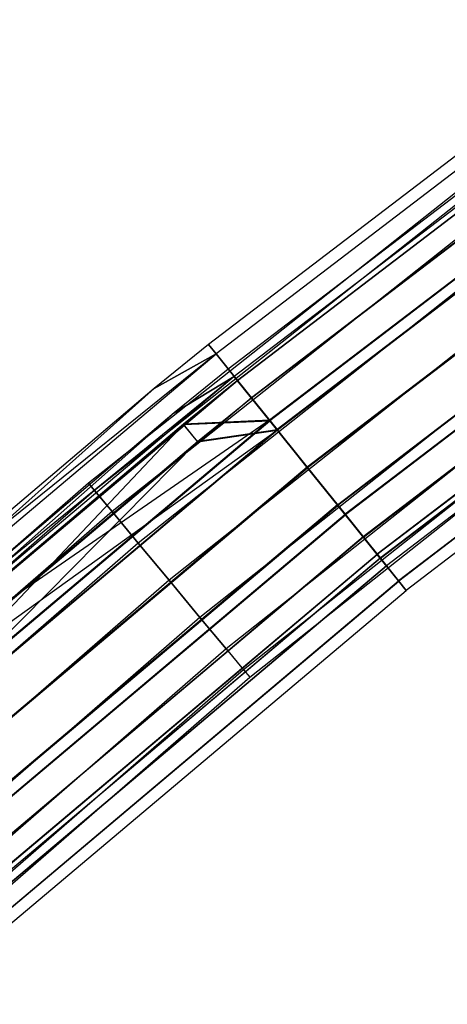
# Model space of a CAD drawing. Extents: x -176 to 176, y -176 to 176.
# Tile 117 of 208: x -113 to -106, y 126 to 142. Entities that reach past the tile are written whole.
import ezdxf

# ---------------------------------------------------------------- set-up
doc = ezdxf.new("R2010")
doc.units = 0
doc.header["$LTSCALE"] = 25.4
doc.layers.get('0').update_dxf_attribs({"linetype": 'CONTINUOUS'})

# ---------------------------------------------------------------- blocks, each defined once
blk = doc.blocks.new('BIURKOWA_B_STL')
at = {"color": 0}
for p, q in [((-103.156, 141.982, 408), (-109.896, 136.833, 408)), ((-103.156, 141.982, 197), (-109.896, 136.833, 197)), ((-103.156, 141.982, 408), (-109.896, 136.833, 408)), ((-103.156, 141.982, 197), (-109.896, 136.833, 197)), ((-103.044, 141.829, 408.957), (-109.776, 136.684, 408.957)), ((-103.044, 141.829, 408.957), (-109.776, 136.684, 408.957)), ((-103.045, 141.829, 196.044), (-109.776, 136.685, 196.044)), ((-103.045, 141.829, 196.044), (-109.776, 136.685, 196.044)), ((-102.862, 141.578, 197), (-109.582, 136.443, 197)), ((-102.862, 141.578, 408), (-109.582, 136.443, 408)), ((-102.862, 141.578, 197), (-109.582, 136.443, 197)), ((-102.862, 141.578, 408), (-109.582, 136.443, 408)), ((-102.773, 141.455, 196.235), (-109.487, 136.324, 196.235)), ((-102.773, 141.455, 196.235), (-109.487, 136.324, 196.235)), ((-102.773, 141.455, 408.765), (-109.487, 136.324, 408.765)), ((-102.773, 141.455, 408.765), (-109.487, 136.324, 408.765)), ((-102.726, 141.391, 195.233), (-109.437, 136.263, 195.233)), ((-102.726, 141.391, 195.233), (-109.437, 136.263, 195.233)), ((-102.726, 141.39, 406.232), (-109.437, 136.262, 406.232)), ((-102.726, 141.39, 406.232), (-109.437, 136.262, 406.232)), ((-102.726, 141.39, 409.768), (-109.437, 136.262, 409.768)), ((-102.726, 141.39, 409.768), (-109.437, 136.262, 409.768)), ((-102.723, 141.386, 198.773), (-109.434, 136.258, 198.773)), ((-102.723, 141.386, 198.773), (-109.434, 136.258, 198.773)), ((-109.216, 135.987, 195.587), (-102.519, 141.105, 195.587)), ((-109.216, 135.987, 195.587), (-102.519, 141.105, 195.587)), ((-109.216, 135.986, 406.586), (-102.518, 141.104, 406.586)), ((-102.518, 141.104, 409.414), (-109.216, 135.986, 409.414)), ((-102.518, 141.104, 409.414), (-109.216, 135.986, 409.414)), ((-109.216, 135.986, 406.586), (-102.518, 141.104, 406.586)), ((-102.515, 141.1, 198.42), (-109.212, 135.982, 198.42)), ((-102.515, 141.1, 198.42), (-109.212, 135.982, 198.42)), ((-102.25, 140.735, 194.691), (-108.93, 135.631, 194.691)), ((-102.25, 140.735, 194.691), (-108.93, 135.631, 194.691)), ((-102.249, 140.734, 405.69), (-108.929, 135.63, 405.69)), ((-102.249, 140.734, 405.69), (-108.929, 135.63, 405.69)), ((-102.249, 140.734, 410.31), (-108.929, 135.63, 410.31)), ((-102.249, 140.734, 410.31), (-108.929, 135.63, 410.31)), ((-102.245, 140.728, 199.312), (-108.925, 135.624, 199.312)), ((-102.245, 140.728, 199.312), (-108.925, 135.624, 199.312)), ((-102.138, 140.58, 195.153), (-108.81, 135.482, 195.153)), ((-102.138, 140.58, 195.153), (-108.81, 135.482, 195.153)), ((-102.137, 140.579, 409.848), (-108.809, 135.48, 409.848)), ((-102.137, 140.579, 409.848), (-108.809, 135.48, 409.848)), ((-102.137, 140.579, 406.152), (-108.809, 135.48, 406.152)), ((-102.137, 140.579, 406.152), (-108.809, 135.48, 406.152)), ((-102.133, 140.574, 198.851), (-108.805, 135.475, 198.851)), ((-102.133, 140.574, 198.851), (-108.805, 135.475, 198.851)), ((-101.688, 139.962, 194.5), (-108.331, 134.885, 194.5)), ((-101.688, 139.962, 194.5), (-108.331, 134.885, 194.5)), ((-101.688, 139.962, 195), (-108.331, 134.885, 195)), ((-101.688, 139.962, 195), (-108.331, 134.885, 195)), ((-101.687, 139.96, 405.5), (-108.33, 134.884, 405.5)), ((-101.687, 139.96, 405.5), (-108.33, 134.884, 405.5)), ((-101.687, 139.96, 410.5), (-108.33, 134.884, 410.5)), ((-101.687, 139.96, 410.5), (-108.33, 134.884, 410.5)), ((-108.33, 134.884, 410), (-101.687, 139.96, 410)), ((-108.33, 134.884, 406), (-101.687, 139.96, 406)), ((-108.33, 134.884, 406), (-101.687, 139.96, 406)), ((-108.33, 134.884, 410), (-101.687, 139.96, 410)), ((-101.683, 139.954, 199.5), (-108.326, 134.878, 199.5)), ((-101.683, 139.954, 199.5), (-108.326, 134.878, 199.5)), ((-101.683, 139.954, 199), (-108.326, 134.878, 199)), ((-101.683, 139.954, 199), (-108.326, 134.878, 199)), ((-105.461, 139.653, 408), (-111.798, 134.633, 408)), ((-105.461, 139.653, 408), (-111.798, 134.633, 408)), ((-105.461, 139.653, 197), (-111.798, 134.633, 197)), ((-105.461, 139.653, 197), (-111.798, 134.633, 197)), ((-105.369, 139.532, 408.765), (-111.701, 134.516, 408.765)), ((-105.369, 139.532, 408.765), (-111.701, 134.516, 408.765)), ((-105.369, 139.532, 407.235), (-111.701, 134.516, 407.235)), ((-105.369, 139.532, 407.235), (-111.701, 134.516, 407.235)), ((-105.369, 139.532, 197.765), (-111.701, 134.516, 197.765)), ((-105.369, 139.532, 197.765), (-111.701, 134.516, 197.765)), ((-105.369, 139.532, 196.235), (-111.701, 134.516, 196.235)), ((-105.369, 139.532, 196.235), (-111.701, 134.516, 196.235)), ((-107.852, 134.289, 195.151), (-101.238, 139.343, 195.151)), ((-107.852, 134.289, 195.151), (-101.238, 139.343, 195.151)), ((-101.237, 139.341, 406.152), (-107.851, 134.287, 406.152)), ((-101.237, 139.341, 409.848), (-107.851, 134.287, 409.848)), ((-101.237, 139.341, 406.152), (-107.851, 134.287, 406.152)), ((-101.237, 139.341, 409.848), (-107.851, 134.287, 409.848)), ((-101.234, 139.336, 198.845), (-107.847, 134.282, 198.845)), ((-101.234, 139.336, 198.845), (-107.847, 134.282, 198.845)), ((-105.108, 139.186, 409.414), (-111.424, 134.183, 409.414)), ((-105.108, 139.186, 409.414), (-111.424, 134.183, 409.414)), ((-105.108, 139.186, 406.586), (-111.424, 134.183, 406.586)), ((-105.108, 139.186, 406.586), (-111.424, 134.183, 406.586)), ((-105.108, 139.186, 198.414), (-111.424, 134.183, 198.414)), ((-105.108, 139.186, 198.414), (-111.424, 134.183, 198.414)), ((-105.108, 139.186, 195.586), (-111.424, 134.183, 195.586)), ((-105.108, 139.186, 195.586), (-111.424, 134.183, 195.586)), ((-101.126, 139.188, 194.689), (-107.733, 134.14, 194.689)), ((-101.126, 139.188, 194.689), (-107.733, 134.14, 194.689)), ((-101.125, 139.186, 405.69), (-107.731, 134.138, 405.69)), ((-101.125, 139.186, 405.69), (-107.731, 134.138, 405.69)), ((-101.125, 139.186, 410.31), (-107.731, 134.138, 410.31)), ((-101.125, 139.186, 410.31), (-107.731, 134.138, 410.31)), ((-101.121, 139.181, 199.307), (-107.727, 134.133, 199.307)), ((-101.121, 139.181, 199.307), (-107.727, 134.133, 199.307)), ((-100.857, 138.818, 195.583), (-107.446, 133.783, 195.583)), ((-100.857, 138.818, 195.583), (-107.446, 133.783, 195.583)), ((-100.856, 138.816, 406.586), (-107.444, 133.781, 406.586)), ((-100.856, 138.816, 406.586), (-107.444, 133.781, 406.586)), ((-100.856, 138.816, 409.414), (-107.444, 133.781, 409.414)), ((-100.856, 138.816, 409.414), (-107.444, 133.781, 409.414)), ((-107.442, 133.778, 198.41), (-100.853, 138.813, 198.41)), ((-107.442, 133.778, 198.41), (-100.853, 138.813, 198.41)), ((-104.717, 138.668, 409.848), (-111.009, 133.684, 409.848)), ((-104.717, 138.668, 409.848), (-111.009, 133.684, 409.848)), ((-104.717, 138.668, 406.152), (-111.009, 133.684, 406.152)), ((-104.717, 138.668, 406.152), (-111.009, 133.684, 406.152)), ((-104.717, 138.668, 198.848), (-111.009, 133.684, 198.848)), ((-104.717, 138.668, 198.848), (-111.009, 133.684, 198.848)), ((-104.717, 138.668, 195.152), (-111.009, 133.684, 195.152)), ((-104.717, 138.668, 195.152), (-111.009, 133.684, 195.152)), ((-100.649, 138.532, 195.23), (-107.225, 133.507, 195.23)), ((-100.649, 138.532, 195.23), (-107.225, 133.507, 195.23)), ((-100.648, 138.53, 406.232), (-107.223, 133.505, 406.232)), ((-100.648, 138.53, 406.232), (-107.223, 133.505, 406.232)), ((-100.648, 138.53, 409.768), (-107.223, 133.505, 409.768)), ((-100.648, 138.53, 409.768), (-107.223, 133.505, 409.768)), ((-100.645, 138.527, 198.764), (-107.221, 133.502, 198.764)), ((-100.645, 138.527, 198.764), (-107.221, 133.502, 198.764)), ((-100.602, 138.466, 196.231), (-107.174, 133.444, 196.231)), ((-100.602, 138.466, 196.231), (-107.174, 133.444, 196.231)), ((-107.173, 133.443, 407.235), (-100.601, 138.465, 407.235)), ((-100.601, 138.465, 408.765), (-107.173, 133.443, 408.765)), ((-100.601, 138.465, 408.765), (-107.173, 133.443, 408.765)), ((-107.173, 133.443, 407.235), (-100.601, 138.465, 407.235)), ((-100.6, 138.464, 197.761), (-107.172, 133.442, 197.761)), ((-100.6, 138.464, 197.761), (-107.172, 133.442, 197.761)), ((-100.511, 138.342, 196.996), (-107.078, 133.324, 196.996)), ((-100.511, 138.342, 196.996), (-107.078, 133.324, 196.996)), ((-100.511, 138.342, 408), (-107.078, 133.324, 408)), ((-100.511, 138.342, 408), (-107.078, 133.324, 408)), ((-104.256, 138.057, 410), (-110.521, 133.095, 410)), ((-104.256, 138.057, 410), (-110.521, 133.095, 410)), ((-104.256, 138.057, 406), (-110.521, 133.095, 406)), ((-104.256, 138.057, 406), (-110.521, 133.095, 406)), ((-104.256, 138.057, 199), (-110.521, 133.095, 199)), ((-104.256, 138.057, 199), (-110.521, 133.095, 199)), ((-104.256, 138.057, 195), (-110.521, 133.095, 195)), ((-104.256, 138.057, 195), (-110.521, 133.095, 195)), ((-100.33, 138.093, 196.04), (-106.885, 133.084, 196.04)), ((-100.33, 138.093, 196.04), (-106.885, 133.084, 196.04)), ((-100.329, 138.091, 407.043), (-106.884, 133.083, 407.043)), ((-100.329, 138.091, 407.043), (-106.884, 133.083, 407.043)), ((-100.329, 138.091, 408.957), (-106.884, 133.083, 408.957)), ((-100.329, 138.091, 408.957), (-106.884, 133.083, 408.957)), ((-100.328, 138.09, 197.952), (-106.883, 133.081, 197.952)), ((-100.328, 138.09, 197.952), (-106.883, 133.081, 197.952)), ((-100.217, 137.937, 408), (-106.765, 132.934, 408)), ((-100.217, 137.937, 408), (-106.765, 132.934, 408)), ((-100.217, 137.937, 196.996), (-106.765, 132.934, 196.996)), ((-100.217, 137.937, 196.996), (-106.765, 132.934, 196.996)), ((-103.795, 137.446, 409.848), (-110.032, 132.506, 409.848)), ((-103.795, 137.446, 409.848), (-110.032, 132.506, 409.848)), ((-103.795, 137.446, 406.152), (-110.032, 132.506, 406.152)), ((-103.795, 137.446, 406.152), (-110.032, 132.506, 406.152)), ((-103.795, 137.446, 198.848), (-110.032, 132.506, 198.848)), ((-103.795, 137.446, 198.848), (-110.032, 132.506, 198.848)), ((-103.795, 137.446, 195.152), (-110.032, 132.506, 195.152)), ((-103.795, 137.446, 195.152), (-110.032, 132.506, 195.152)), ((-103.404, 136.928, 409.414), (-109.617, 132.007, 409.414)), ((-103.404, 136.928, 409.414), (-109.617, 132.007, 409.414)), ((-103.404, 136.928, 406.586), (-109.617, 132.007, 406.586)), ((-103.404, 136.928, 406.586), (-109.617, 132.007, 406.586)), ((-103.404, 136.928, 198.414), (-109.617, 132.007, 198.414)), ((-103.404, 136.928, 198.414), (-109.617, 132.007, 198.414)), ((-103.404, 136.928, 195.586), (-109.617, 132.007, 195.586)), ((-103.404, 136.928, 195.586), (-109.617, 132.007, 195.586)), ((-109.896, 136.833, 408), (-110.756, 136.137, 408)), ((-109.896, 136.833, 197), (-110.756, 136.137, 197)), ((-109.896, 136.833, 408), (-110.756, 136.137, 408)), ((-109.896, 136.833, 197), (-110.756, 136.137, 197)), ((-109.776, 136.684, 408.957), (-109.896, 136.833, 408)), ((-109.776, 136.684, 408.957), (-109.896, 136.833, 408)), ((-109.896, 136.833, 197), (-109.896, 136.833, 408)), ((-109.896, 136.833, 197), (-109.896, 136.833, 408)), ((-109.896, 136.833, 197), (-109.776, 136.685, 196.044)), ((-109.896, 136.833, 197), (-109.776, 136.685, 196.044)), ((-109.776, 136.685, 196.044), (-116.378, 131.364, 197)), ((-109.776, 136.685, 196.044), (-116.378, 131.364, 197)), ((-116.252, 131.221, 196.044), (-109.776, 136.685, 196.044)), ((-116.252, 131.221, 196.044), (-109.776, 136.685, 196.044)), ((-116.252, 131.221, 408.957), (-109.776, 136.684, 408.957)), ((-116.252, 131.221, 408.957), (-109.776, 136.684, 408.957)), ((-109.776, 136.685, 196.044), (-110.756, 136.137, 197)), ((-109.776, 136.685, 196.044), (-110.756, 136.137, 197)), ((-110.756, 136.137, 408), (-109.776, 136.684, 408.957)), ((-110.756, 136.137, 408), (-109.776, 136.684, 408.957)), ((-109.776, 136.685, 196.044), (-109.437, 136.263, 195.233)), ((-109.776, 136.685, 196.044), (-109.437, 136.263, 195.233)), ((-109.437, 136.262, 409.768), (-109.776, 136.684, 408.957)), ((-109.437, 136.262, 409.768), (-109.776, 136.684, 408.957)), ((-103.142, 136.582, 408.765), (-109.34, 131.673, 408.765)), ((-103.142, 136.582, 408.765), (-109.34, 131.673, 408.765)), ((-103.142, 136.582, 407.235), (-109.34, 131.673, 407.235)), ((-103.142, 136.582, 407.235), (-109.34, 131.673, 407.235)), ((-103.142, 136.582, 197.765), (-109.34, 131.673, 197.765)), ((-103.142, 136.582, 197.765), (-109.34, 131.673, 197.765)), ((-103.142, 136.582, 196.235), (-109.34, 131.673, 196.235)), ((-103.142, 136.582, 196.235), (-109.34, 131.673, 196.235)), ((-109.243, 131.556, 408), (-103.051, 136.461, 408)), ((-109.243, 131.556, 408), (-103.051, 136.461, 408)), ((-109.243, 131.556, 197), (-103.051, 136.461, 197)), ((-109.243, 131.556, 197), (-103.051, 136.461, 197)), ((-109.487, 136.324, 408.765), (-116.046, 130.989, 408)), ((-109.487, 136.324, 408.765), (-116.046, 130.989, 408)), ((-109.487, 136.324, 196.235), (-115.946, 130.876, 196.235)), ((-109.487, 136.324, 196.235), (-115.946, 130.876, 196.235)), ((-109.487, 136.324, 408.765), (-115.946, 130.875, 408.765)), ((-109.487, 136.324, 408.765), (-115.946, 130.875, 408.765)), ((-109.582, 136.443, 197), (-110.44, 135.749, 197)), ((-109.582, 136.443, 408), (-110.44, 135.749, 408)), ((-109.582, 136.443, 197), (-110.44, 135.749, 197)), ((-109.582, 136.443, 408), (-110.44, 135.749, 408)), ((-109.487, 136.324, 196.235), (-110.44, 135.749, 197)), ((-109.487, 136.324, 196.235), (-110.44, 135.749, 197)), ((-110.44, 135.749, 408), (-109.487, 136.324, 408.765)), ((-110.44, 135.749, 408), (-109.487, 136.324, 408.765)), ((-109.582, 136.443, 197), (-109.487, 136.324, 196.235)), ((-109.582, 136.443, 197), (-109.487, 136.324, 196.235)), ((-109.582, 136.443, 408), (-109.582, 136.443, 197)), ((-109.582, 136.443, 408), (-109.582, 136.443, 197)), ((-109.582, 136.443, 408), (-109.487, 136.324, 408.765)), ((-109.582, 136.443, 408), (-109.487, 136.324, 408.765)), ((-109.216, 135.987, 195.587), (-109.487, 136.324, 196.235)), ((-109.216, 135.987, 195.587), (-109.487, 136.324, 196.235)), ((-109.487, 136.324, 408.765), (-109.216, 135.986, 409.414)), ((-109.487, 136.324, 408.765), (-109.216, 135.986, 409.414)), ((-110.756, 136.137, 408), (-116.378, 131.364, 408)), ((-110.756, 136.137, 197), (-116.378, 131.364, 197)), ((-110.756, 136.137, 408), (-116.378, 131.364, 408)), ((-110.756, 136.137, 197), (-116.378, 131.364, 197)), ((-116.252, 131.221, 408.957), (-110.756, 136.137, 408)), ((-116.252, 131.221, 408.957), (-110.756, 136.137, 408)), ((-115.893, 130.816, 195.233), (-109.437, 136.263, 195.233)), ((-115.893, 130.816, 195.233), (-109.437, 136.263, 195.233)), ((-115.892, 130.816, 409.768), (-109.437, 136.262, 409.768)), ((-115.892, 130.816, 409.768), (-109.437, 136.262, 409.768)), ((-110.756, 136.137, 197), (-110.756, 136.137, 408)), ((-110.756, 136.137, 197), (-110.756, 136.137, 408)), ((-109.437, 136.262, 406.232), (-110.294, 135.569, 406.232)), ((-109.437, 136.262, 406.232), (-110.294, 135.569, 406.232)), ((-109.434, 136.258, 198.773), (-110.29, 135.565, 198.773)), ((-109.434, 136.258, 198.773), (-110.29, 135.565, 198.773)), ((-109.437, 136.263, 195.233), (-108.93, 135.631, 194.691)), ((-109.437, 136.263, 195.233), (-108.93, 135.631, 194.691)), ((-109.216, 135.986, 406.586), (-109.437, 136.262, 406.232)), ((-109.216, 135.986, 406.586), (-109.437, 136.262, 406.232)), ((-109.437, 136.262, 406.232), (-108.929, 135.63, 405.69)), ((-108.929, 135.63, 410.31), (-109.437, 136.262, 409.768)), ((-109.437, 136.262, 406.232), (-108.929, 135.63, 405.69)), ((-108.929, 135.63, 410.31), (-109.437, 136.262, 409.768)), ((-108.925, 135.624, 199.312), (-109.434, 136.258, 198.773)), ((-108.925, 135.624, 199.312), (-109.434, 136.258, 198.773)), ((-109.212, 135.982, 198.42), (-109.434, 136.258, 198.773)), ((-109.212, 135.982, 198.42), (-109.434, 136.258, 198.773)), ((-109.216, 135.987, 195.587), (-115.659, 130.551, 195.587)), ((-109.216, 135.987, 195.587), (-115.659, 130.551, 195.587)), ((-109.216, 135.986, 409.414), (-115.658, 130.551, 409.414)), ((-109.216, 135.986, 409.414), (-115.658, 130.551, 409.414)), ((-110.071, 135.295, 406.586), (-109.216, 135.986, 406.586)), ((-110.071, 135.295, 406.586), (-109.216, 135.986, 406.586)), ((-109.212, 135.982, 198.42), (-110.067, 135.291, 198.42)), ((-109.212, 135.982, 198.42), (-110.067, 135.291, 198.42)), ((-109.216, 135.987, 195.587), (-108.81, 135.482, 195.153)), ((-109.216, 135.987, 195.587), (-108.81, 135.482, 195.153)), ((-109.216, 135.986, 409.414), (-108.809, 135.48, 409.848)), ((-109.216, 135.986, 409.414), (-108.809, 135.48, 409.848)), ((-109.216, 135.986, 406.586), (-108.809, 135.48, 406.152)), ((-109.216, 135.986, 406.586), (-108.809, 135.48, 406.152)), ((-109.212, 135.982, 198.42), (-108.805, 135.475, 198.851)), ((-109.212, 135.982, 198.42), (-108.805, 135.475, 198.851)), ((-110.44, 135.749, 197), (-116.046, 130.989, 197)), ((-110.44, 135.749, 408), (-116.046, 130.989, 408)), ((-110.44, 135.749, 197), (-116.046, 130.989, 197)), ((-110.44, 135.749, 408), (-116.046, 130.989, 408)), ((-115.946, 130.876, 196.235), (-110.44, 135.749, 197)), ((-115.946, 130.876, 196.235), (-110.44, 135.749, 197)), ((-110.44, 135.749, 408), (-110.44, 135.749, 197)), ((-110.44, 135.749, 408), (-110.44, 135.749, 197)), ((-108.929, 135.63, 405.69), (-115.892, 130.816, 406.232)), ((-108.929, 135.63, 405.69), (-115.892, 130.816, 406.232)), ((-110.294, 135.569, 406.232), (-115.892, 130.816, 406.232)), ((-110.294, 135.569, 406.232), (-115.892, 130.816, 406.232)), ((-110.29, 135.565, 198.773), (-115.889, 130.811, 198.773)), ((-110.29, 135.565, 198.773), (-115.889, 130.811, 198.773)), ((-115.356, 130.21, 194.691), (-108.93, 135.631, 194.691)), ((-115.356, 130.21, 194.691), (-108.93, 135.631, 194.691)), ((-115.355, 130.208, 410.31), (-108.929, 135.63, 410.31)), ((-115.355, 130.208, 410.31), (-108.929, 135.63, 410.31)), ((-115.355, 130.208, 405.69), (-108.929, 135.63, 405.69)), ((-115.355, 130.208, 405.69), (-108.929, 135.63, 405.69)), ((-115.35, 130.203, 199.312), (-108.925, 135.624, 199.312)), ((-115.35, 130.203, 199.312), (-108.925, 135.624, 199.312)), ((-115.35, 130.203, 199.312), (-110.29, 135.565, 198.773)), ((-115.35, 130.203, 199.312), (-110.29, 135.565, 198.773)), ((-108.929, 135.63, 405.69), (-110.294, 135.569, 406.232)), ((-108.929, 135.63, 405.69), (-110.294, 135.569, 406.232)), ((-110.071, 135.295, 406.586), (-110.294, 135.569, 406.232)), ((-110.071, 135.295, 406.586), (-110.294, 135.569, 406.232)), ((-110.29, 135.565, 198.773), (-108.925, 135.624, 199.312)), ((-110.29, 135.565, 198.773), (-108.925, 135.624, 199.312)), ((-110.067, 135.291, 198.42), (-110.29, 135.565, 198.773)), ((-110.067, 135.291, 198.42), (-110.29, 135.565, 198.773)), ((-108.93, 135.631, 194.691), (-108.331, 134.885, 194.5)), ((-108.93, 135.631, 194.691), (-108.331, 134.885, 194.5)), ((-108.33, 134.884, 410.5), (-108.929, 135.63, 410.31)), ((-108.929, 135.63, 405.69), (-108.33, 134.884, 405.5)), ((-108.929, 135.63, 405.69), (-108.33, 134.884, 405.5)), ((-108.33, 134.884, 410.5), (-108.929, 135.63, 410.31)), ((-108.326, 134.878, 199.5), (-108.925, 135.624, 199.312)), ((-108.326, 134.878, 199.5), (-108.925, 135.624, 199.312)), ((-108.805, 135.475, 198.851), (-115.654, 130.547, 198.42)), ((-108.805, 135.475, 198.851), (-115.654, 130.547, 198.42)), ((-115.229, 130.066, 195.153), (-108.81, 135.482, 195.153)), ((-115.229, 130.066, 195.153), (-108.81, 135.482, 195.153)), ((-115.228, 130.065, 409.848), (-108.809, 135.48, 409.848)), ((-108.809, 135.48, 406.152), (-115.228, 130.065, 406.152)), ((-108.809, 135.48, 406.152), (-115.228, 130.065, 406.152)), ((-115.228, 130.065, 409.848), (-108.809, 135.48, 409.848)), ((-108.805, 135.475, 198.851), (-115.223, 130.06, 198.851)), ((-108.805, 135.475, 198.851), (-115.223, 130.06, 198.851)), ((-108.809, 135.48, 406.152), (-110.071, 135.295, 406.586)), ((-108.809, 135.48, 406.152), (-110.071, 135.295, 406.586)), ((-110.067, 135.291, 198.42), (-108.805, 135.475, 198.851)), ((-110.067, 135.291, 198.42), (-108.805, 135.475, 198.851)), ((-108.331, 134.885, 195), (-108.81, 135.482, 195.153)), ((-108.331, 134.885, 195), (-108.81, 135.482, 195.153)), ((-108.33, 134.884, 410), (-108.809, 135.48, 409.848)), ((-108.33, 134.884, 406), (-108.809, 135.48, 406.152)), ((-108.33, 134.884, 406), (-108.809, 135.48, 406.152)), ((-108.33, 134.884, 410), (-108.809, 135.48, 409.848)), ((-108.805, 135.475, 198.851), (-108.326, 134.878, 199)), ((-108.805, 135.475, 198.851), (-108.326, 134.878, 199)), ((-115.658, 130.551, 406.586), (-110.071, 135.295, 406.586)), ((-115.658, 130.551, 406.586), (-110.071, 135.295, 406.586)), ((-110.067, 135.291, 198.42), (-115.654, 130.547, 198.42)), ((-110.067, 135.291, 198.42), (-115.654, 130.547, 198.42)), ((-115.228, 130.065, 406.152), (-110.071, 135.295, 406.586)), ((-115.228, 130.065, 406.152), (-110.071, 135.295, 406.586)), ((-114.722, 129.494, 194.5), (-108.331, 134.885, 194.5)), ((-114.722, 129.494, 194.5), (-108.331, 134.885, 194.5)), ((-108.331, 134.885, 195), (-114.722, 129.494, 195)), ((-108.331, 134.885, 195), (-114.722, 129.494, 195)), ((-114.72, 129.492, 410.5), (-108.33, 134.884, 410.5)), ((-114.72, 129.492, 410.5), (-108.33, 134.884, 410.5)), ((-114.72, 129.492, 405.5), (-108.33, 134.884, 405.5)), ((-114.72, 129.492, 405.5), (-108.33, 134.884, 405.5)), ((-108.33, 134.884, 406), (-114.72, 129.492, 406)), ((-108.33, 134.884, 406), (-114.72, 129.492, 406)), ((-108.33, 134.884, 410), (-114.72, 129.492, 410)), ((-108.33, 134.884, 410), (-114.72, 129.492, 410)), ((-114.716, 129.487, 199.5), (-108.326, 134.878, 199.5)), ((-114.716, 129.487, 199.5), (-108.326, 134.878, 199.5)), ((-108.326, 134.878, 199), (-114.716, 129.487, 199)), ((-108.326, 134.878, 199), (-114.716, 129.487, 199)), ((-108.331, 134.885, 194.5), (-107.733, 134.14, 194.689)), ((-108.331, 134.885, 194.5), (-107.733, 134.14, 194.689)), ((-107.852, 134.289, 195.151), (-108.331, 134.885, 195)), ((-107.852, 134.289, 195.151), (-108.331, 134.885, 195)), ((-107.731, 134.138, 410.31), (-108.33, 134.884, 410.5)), ((-108.33, 134.884, 405.5), (-107.731, 134.138, 405.69)), ((-108.33, 134.884, 405.5), (-107.731, 134.138, 405.69)), ((-107.731, 134.138, 410.31), (-108.33, 134.884, 410.5)), ((-108.33, 134.884, 406), (-107.851, 134.287, 406.152)), ((-108.33, 134.884, 410), (-107.851, 134.287, 409.848)), ((-108.33, 134.884, 406), (-107.851, 134.287, 406.152)), ((-108.33, 134.884, 410), (-107.851, 134.287, 409.848)), ((-107.727, 134.133, 199.307), (-108.326, 134.878, 199.5)), ((-107.727, 134.133, 199.307), (-108.326, 134.878, 199.5)), ((-108.326, 134.878, 199), (-107.847, 134.282, 198.845)), ((-108.326, 134.878, 199), (-107.847, 134.282, 198.845)), ((-111.798, 134.633, 408), (-117.897, 129.327, 408)), ((-111.798, 134.633, 408), (-117.897, 129.327, 408)), ((-111.798, 134.633, 197), (-117.897, 129.327, 197)), ((-111.798, 134.633, 197), (-117.897, 129.327, 197)), ((-111.798, 134.633, 408), (-111.701, 134.516, 408.765)), ((-111.798, 134.633, 408), (-111.701, 134.516, 408.765)), ((-111.701, 134.516, 407.235), (-111.798, 134.633, 408)), ((-111.701, 134.516, 407.235), (-111.798, 134.633, 408)), ((-111.798, 134.633, 197), (-111.701, 134.516, 197.765)), ((-111.798, 134.633, 197), (-111.701, 134.516, 197.765)), ((-111.701, 134.516, 196.235), (-111.798, 134.633, 197)), ((-111.701, 134.516, 196.235), (-111.798, 134.633, 197)), ((-111.701, 134.516, 408.765), (-117.794, 129.214, 408.765)), ((-111.701, 134.516, 408.765), (-117.794, 129.214, 408.765)), ((-111.701, 134.516, 407.235), (-117.794, 129.214, 407.235)), ((-111.701, 134.516, 407.235), (-117.794, 129.214, 407.235)), ((-111.701, 134.516, 197.765), (-117.794, 129.214, 197.765)), ((-111.701, 134.516, 197.765), (-117.794, 129.214, 197.765)), ((-111.701, 134.516, 196.235), (-117.794, 129.214, 196.235)), ((-111.701, 134.516, 196.235), (-117.794, 129.214, 196.235)), ((-111.701, 134.516, 408.765), (-111.424, 134.183, 409.414)), ((-111.701, 134.516, 408.765), (-111.424, 134.183, 409.414)), ((-111.424, 134.183, 406.586), (-111.701, 134.516, 407.235)), ((-111.424, 134.183, 406.586), (-111.701, 134.516, 407.235)), ((-111.701, 134.516, 197.765), (-111.424, 134.183, 198.414)), ((-111.701, 134.516, 197.765), (-111.424, 134.183, 198.414)), ((-111.424, 134.183, 195.586), (-111.701, 134.516, 196.235)), ((-111.424, 134.183, 195.586), (-111.701, 134.516, 196.235)), ((-107.852, 134.289, 195.151), (-114.214, 128.921, 195.151)), ((-107.852, 134.289, 195.151), (-114.214, 128.921, 195.151)), ((-114.213, 128.919, 406.152), (-107.851, 134.287, 406.152)), ((-107.851, 134.287, 409.848), (-114.213, 128.919, 409.848)), ((-107.851, 134.287, 409.848), (-114.213, 128.919, 409.848)), ((-114.213, 128.919, 406.152), (-107.851, 134.287, 406.152)), ((-114.209, 128.915, 198.845), (-107.847, 134.282, 198.845)), ((-114.209, 128.915, 198.845), (-107.847, 134.282, 198.845)), ((-107.852, 134.289, 195.151), (-107.446, 133.783, 195.583)), ((-107.852, 134.289, 195.151), (-107.446, 133.783, 195.583)), ((-107.444, 133.781, 406.586), (-107.851, 134.287, 406.152)), ((-107.851, 134.287, 409.848), (-107.444, 133.781, 409.414)), ((-107.851, 134.287, 409.848), (-107.444, 133.781, 409.414)), ((-107.444, 133.781, 406.586), (-107.851, 134.287, 406.152)), ((-107.442, 133.778, 198.41), (-107.847, 134.282, 198.845)), ((-107.442, 133.778, 198.41), (-107.847, 134.282, 198.845)), ((-111.424, 134.183, 409.414), (-117.502, 128.894, 409.414)), ((-111.424, 134.183, 409.414), (-117.502, 128.894, 409.414)), ((-111.424, 134.183, 406.586), (-117.502, 128.894, 406.586)), ((-111.424, 134.183, 406.586), (-117.502, 128.894, 406.586)), ((-111.424, 134.183, 198.414), (-117.502, 128.894, 198.414)), ((-111.424, 134.183, 198.414), (-117.502, 128.894, 198.414)), ((-111.424, 134.183, 195.586), (-117.502, 128.894, 195.586)), ((-111.424, 134.183, 195.586), (-117.502, 128.894, 195.586)), ((-114.088, 128.778, 194.689), (-107.733, 134.14, 194.689)), ((-114.088, 128.778, 194.689), (-107.733, 134.14, 194.689)), ((-114.086, 128.776, 410.31), (-107.731, 134.138, 410.31)), ((-114.086, 128.776, 410.31), (-107.731, 134.138, 410.31)), ((-114.086, 128.776, 405.69), (-107.731, 134.138, 405.69)), ((-114.086, 128.776, 405.69), (-107.731, 134.138, 405.69)), ((-114.082, 128.772, 199.307), (-107.727, 134.133, 199.307)), ((-114.082, 128.772, 199.307), (-107.727, 134.133, 199.307)), ((-111.424, 134.183, 409.414), (-111.009, 133.684, 409.848)), ((-111.424, 134.183, 409.414), (-111.009, 133.684, 409.848)), ((-111.009, 133.684, 406.152), (-111.424, 134.183, 406.586)), ((-111.009, 133.684, 406.152), (-111.424, 134.183, 406.586)), ((-111.424, 134.183, 198.414), (-111.009, 133.684, 198.848)), ((-111.424, 134.183, 198.414), (-111.009, 133.684, 198.848)), ((-111.009, 133.684, 195.152), (-111.424, 134.183, 195.586)), ((-111.009, 133.684, 195.152), (-111.424, 134.183, 195.586)), ((-107.733, 134.14, 194.689), (-107.225, 133.507, 195.23)), ((-107.733, 134.14, 194.689), (-107.225, 133.507, 195.23)), ((-107.223, 133.505, 409.768), (-107.731, 134.138, 410.31)), ((-107.731, 134.138, 405.69), (-107.223, 133.505, 406.232)), ((-107.731, 134.138, 405.69), (-107.223, 133.505, 406.232)), ((-107.223, 133.505, 409.768), (-107.731, 134.138, 410.31)), ((-107.221, 133.502, 198.764), (-107.727, 134.133, 199.307)), ((-107.221, 133.502, 198.764), (-107.727, 134.133, 199.307)), ((-111.009, 133.684, 409.848), (-117.065, 128.414, 409.848)), ((-111.009, 133.684, 409.848), (-117.065, 128.414, 409.848)), ((-111.009, 133.684, 406.152), (-117.065, 128.414, 406.152)), ((-111.009, 133.684, 406.152), (-117.065, 128.414, 406.152)), ((-111.009, 133.684, 198.848), (-117.065, 128.414, 198.848)), ((-111.009, 133.684, 198.848), (-117.065, 128.414, 198.848)), ((-111.009, 133.684, 195.152), (-117.065, 128.414, 195.152)), ((-111.009, 133.684, 195.152), (-117.065, 128.414, 195.152)), ((-113.784, 128.436, 195.583), (-107.446, 133.783, 195.583)), ((-113.784, 128.436, 195.583), (-107.446, 133.783, 195.583)), ((-107.444, 133.781, 406.586), (-113.782, 128.434, 406.586)), ((-107.444, 133.781, 409.414), (-113.782, 128.434, 409.414)), ((-107.444, 133.781, 409.414), (-113.782, 128.434, 409.414)), ((-107.444, 133.781, 406.586), (-113.782, 128.434, 406.586)), ((-107.442, 133.778, 198.41), (-113.78, 128.431, 198.41)), ((-107.442, 133.778, 198.41), (-113.78, 128.431, 198.41)), ((-111.009, 133.684, 409.848), (-110.521, 133.095, 410)), ((-111.009, 133.684, 409.848), (-110.521, 133.095, 410)), ((-110.521, 133.095, 406), (-111.009, 133.684, 406.152)), ((-110.521, 133.095, 406), (-111.009, 133.684, 406.152)), ((-111.009, 133.684, 198.848), (-110.521, 133.095, 199)), ((-111.009, 133.684, 198.848), (-110.521, 133.095, 199)), ((-110.521, 133.095, 195), (-111.009, 133.684, 195.152)), ((-110.521, 133.095, 195), (-111.009, 133.684, 195.152)), ((-107.174, 133.444, 196.231), (-107.446, 133.783, 195.583)), ((-107.174, 133.444, 196.231), (-107.446, 133.783, 195.583)), ((-107.173, 133.443, 407.235), (-107.444, 133.781, 406.586)), ((-107.173, 133.443, 407.235), (-107.444, 133.781, 406.586)), ((-107.444, 133.781, 409.414), (-107.173, 133.443, 408.765)), ((-107.444, 133.781, 409.414), (-107.173, 133.443, 408.765)), ((-107.442, 133.778, 198.41), (-107.172, 133.442, 197.761)), ((-107.442, 133.778, 198.41), (-107.172, 133.442, 197.761)), ((-113.55, 128.171, 195.23), (-107.225, 133.507, 195.23)), ((-113.55, 128.171, 195.23), (-107.225, 133.507, 195.23)), ((-113.548, 128.169, 409.768), (-107.223, 133.505, 409.768)), ((-113.548, 128.169, 409.768), (-107.223, 133.505, 409.768)), ((-113.548, 128.169, 406.232), (-107.223, 133.505, 406.232)), ((-113.548, 128.169, 406.232), (-107.223, 133.505, 406.232)), ((-113.545, 128.166, 198.764), (-107.221, 133.502, 198.764)), ((-113.545, 128.166, 198.764), (-107.221, 133.502, 198.764)), ((-107.225, 133.507, 195.23), (-106.885, 133.084, 196.04)), ((-107.225, 133.507, 195.23), (-106.885, 133.084, 196.04)), ((-106.884, 133.083, 408.957), (-107.223, 133.505, 409.768)), ((-107.223, 133.505, 406.232), (-106.884, 133.083, 407.043)), ((-107.223, 133.505, 406.232), (-106.884, 133.083, 407.043)), ((-106.884, 133.083, 408.957), (-107.223, 133.505, 409.768)), ((-106.883, 133.081, 197.952), (-107.221, 133.502, 198.764)), ((-106.883, 133.081, 197.952), (-107.221, 133.502, 198.764)), ((-107.174, 133.444, 196.231), (-113.496, 128.11, 196.231)), ((-107.174, 133.444, 196.231), (-113.496, 128.11, 196.231)), ((-107.173, 133.443, 407.235), (-113.495, 128.109, 407.235)), ((-107.173, 133.443, 407.235), (-113.495, 128.109, 407.235)), ((-107.173, 133.443, 408.765), (-113.495, 128.109, 408.765)), ((-107.173, 133.443, 408.765), (-113.495, 128.109, 408.765)), ((-107.172, 133.442, 197.761), (-113.494, 128.108, 197.761)), ((-107.172, 133.442, 197.761), (-113.494, 128.108, 197.761)), ((-107.078, 133.324, 196.996), (-107.174, 133.444, 196.231)), ((-107.078, 133.324, 196.996), (-107.174, 133.444, 196.231)), ((-107.173, 133.443, 407.235), (-107.078, 133.324, 408)), ((-107.173, 133.443, 408.765), (-107.078, 133.324, 408)), ((-107.173, 133.443, 407.235), (-107.078, 133.324, 408)), ((-107.173, 133.443, 408.765), (-107.078, 133.324, 408)), ((-107.172, 133.442, 197.761), (-107.078, 133.324, 196.996)), ((-107.172, 133.442, 197.761), (-107.078, 133.324, 196.996)), ((-107.078, 133.324, 196.996), (-113.394, 127.995, 196.996)), ((-107.078, 133.324, 196.996), (-113.394, 127.995, 196.996)), ((-113.394, 127.995, 408), (-107.078, 133.324, 408)), ((-113.394, 127.995, 408), (-107.078, 133.324, 408)), ((-110.521, 133.095, 410), (-116.549, 127.849, 410)), ((-110.521, 133.095, 410), (-116.549, 127.849, 410)), ((-110.521, 133.095, 406), (-116.549, 127.849, 406)), ((-110.521, 133.095, 406), (-116.549, 127.849, 406)), ((-110.521, 133.095, 199), (-116.549, 127.849, 199)), ((-110.521, 133.095, 199), (-116.549, 127.849, 199)), ((-110.521, 133.095, 195), (-116.549, 127.849, 195)), ((-110.521, 133.095, 195), (-116.549, 127.849, 195)), ((-113.19, 127.765, 196.04), (-106.885, 133.084, 196.04)), ((-113.19, 127.765, 196.04), (-106.885, 133.084, 196.04)), ((-113.189, 127.764, 408.957), (-106.884, 133.083, 408.957)), ((-113.189, 127.764, 408.957), (-106.884, 133.083, 408.957)), ((-113.189, 127.764, 407.043), (-106.884, 133.083, 407.043)), ((-113.189, 127.764, 407.043), (-106.884, 133.083, 407.043)), ((-113.187, 127.762, 197.952), (-106.883, 133.081, 197.952)), ((-113.187, 127.762, 197.952), (-106.883, 133.081, 197.952)), ((-110.521, 133.095, 410), (-110.032, 132.506, 409.848)), ((-110.521, 133.095, 410), (-110.032, 132.506, 409.848)), ((-110.032, 132.506, 406.152), (-110.521, 133.095, 406)), ((-110.032, 132.506, 406.152), (-110.521, 133.095, 406)), ((-110.521, 133.095, 199), (-110.032, 132.506, 198.848)), ((-110.521, 133.095, 199), (-110.032, 132.506, 198.848)), ((-110.032, 132.506, 195.152), (-110.521, 133.095, 195)), ((-110.032, 132.506, 195.152), (-110.521, 133.095, 195)), ((-106.885, 133.084, 196.04), (-106.765, 132.934, 196.996)), ((-106.885, 133.084, 196.04), (-106.765, 132.934, 196.996)), ((-106.765, 132.934, 408), (-106.884, 133.083, 408.957)), ((-106.884, 133.083, 407.043), (-106.765, 132.934, 408)), ((-106.884, 133.083, 407.043), (-106.765, 132.934, 408)), ((-106.765, 132.934, 408), (-106.884, 133.083, 408.957)), ((-106.765, 132.934, 196.996), (-106.883, 133.081, 197.952)), ((-106.765, 132.934, 196.996), (-106.883, 133.081, 197.952)), ((-113.062, 127.621, 408), (-106.765, 132.934, 408)), ((-113.062, 127.621, 408), (-106.765, 132.934, 408)), ((-113.062, 127.621, 196.996), (-106.765, 132.934, 196.996)), ((-113.062, 127.621, 196.996), (-106.765, 132.934, 196.996)), ((-110.032, 132.506, 409.848), (-116.034, 127.283, 409.848)), ((-110.032, 132.506, 409.848), (-116.034, 127.283, 409.848)), ((-110.032, 132.506, 406.152), (-116.034, 127.283, 406.152)), ((-110.032, 132.506, 406.152), (-116.034, 127.283, 406.152)), ((-110.032, 132.506, 198.848), (-116.034, 127.283, 198.848)), ((-110.032, 132.506, 198.848), (-116.034, 127.283, 198.848)), ((-110.032, 132.506, 195.152), (-116.034, 127.283, 195.152)), ((-110.032, 132.506, 195.152), (-116.034, 127.283, 195.152)), ((-110.032, 132.506, 409.848), (-109.617, 132.007, 409.414)), ((-110.032, 132.506, 409.848), (-109.617, 132.007, 409.414)), ((-109.617, 132.007, 406.586), (-110.032, 132.506, 406.152)), ((-109.617, 132.007, 406.586), (-110.032, 132.506, 406.152)), ((-110.032, 132.506, 198.848), (-109.617, 132.007, 198.414)), ((-110.032, 132.506, 198.848), (-109.617, 132.007, 198.414)), ((-109.617, 132.007, 195.586), (-110.032, 132.506, 195.152)), ((-109.617, 132.007, 195.586), (-110.032, 132.506, 195.152)), ((-109.617, 132.007, 409.414), (-115.597, 126.803, 409.414)), ((-109.617, 132.007, 409.414), (-115.597, 126.803, 409.414)), ((-109.617, 132.007, 406.586), (-115.597, 126.803, 406.586)), ((-109.617, 132.007, 406.586), (-115.597, 126.803, 406.586)), ((-109.617, 132.007, 198.414), (-115.597, 126.803, 198.414)), ((-109.617, 132.007, 198.414), (-115.597, 126.803, 198.414)), ((-109.617, 132.007, 195.586), (-115.597, 126.803, 195.586)), ((-109.617, 132.007, 195.586), (-115.597, 126.803, 195.586)), ((-109.617, 132.007, 409.414), (-109.34, 131.673, 408.765)), ((-109.617, 132.007, 409.414), (-109.34, 131.673, 408.765)), ((-109.617, 132.007, 406.586), (-109.34, 131.673, 407.235)), ((-109.617, 132.007, 406.586), (-109.34, 131.673, 407.235)), ((-109.617, 132.007, 198.414), (-109.34, 131.673, 197.765)), ((-109.617, 132.007, 198.414), (-109.34, 131.673, 197.765)), ((-109.617, 132.007, 195.586), (-109.34, 131.673, 196.235)), ((-109.617, 132.007, 195.586), (-109.34, 131.673, 196.235)), ((-109.34, 131.673, 408.765), (-115.305, 126.483, 408.765)), ((-109.34, 131.673, 408.765), (-115.305, 126.483, 408.765)), ((-109.34, 131.673, 407.235), (-115.305, 126.483, 407.235)), ((-109.34, 131.673, 407.235), (-115.305, 126.483, 407.235)), ((-109.34, 131.673, 197.765), (-115.305, 126.483, 197.765)), ((-109.34, 131.673, 197.765), (-115.305, 126.483, 197.765)), ((-109.34, 131.673, 196.235), (-115.305, 126.483, 196.235)), ((-109.34, 131.673, 196.235), (-115.305, 126.483, 196.235)), ((-109.34, 131.673, 408.765), (-109.243, 131.556, 408)), ((-109.34, 131.673, 408.765), (-109.243, 131.556, 408)), ((-109.34, 131.673, 407.235), (-109.243, 131.556, 408)), ((-109.34, 131.673, 407.235), (-109.243, 131.556, 408)), ((-109.34, 131.673, 197.765), (-109.243, 131.556, 197)), ((-109.34, 131.673, 197.765), (-109.243, 131.556, 197)), ((-109.34, 131.673, 196.235), (-109.243, 131.556, 197)), ((-109.34, 131.673, 196.235), (-109.243, 131.556, 197)), ((-115.202, 126.371, 408), (-109.243, 131.556, 408)), ((-115.202, 126.371, 408), (-109.243, 131.556, 408)), ((-115.202, 126.371, 197), (-109.243, 131.556, 197)), ((-115.202, 126.371, 197), (-109.243, 131.556, 197))]:
    blk.add_line(p, q, dxfattribs=at)

msp = doc.modelspace()

# ---------------------------------------------------------------- block references
at = {"color": 253}
msp.add_blockref('BIURKOWA_B_STL', (0, 0), dxfattribs=at)

doc.saveas('drawing.dxf')
